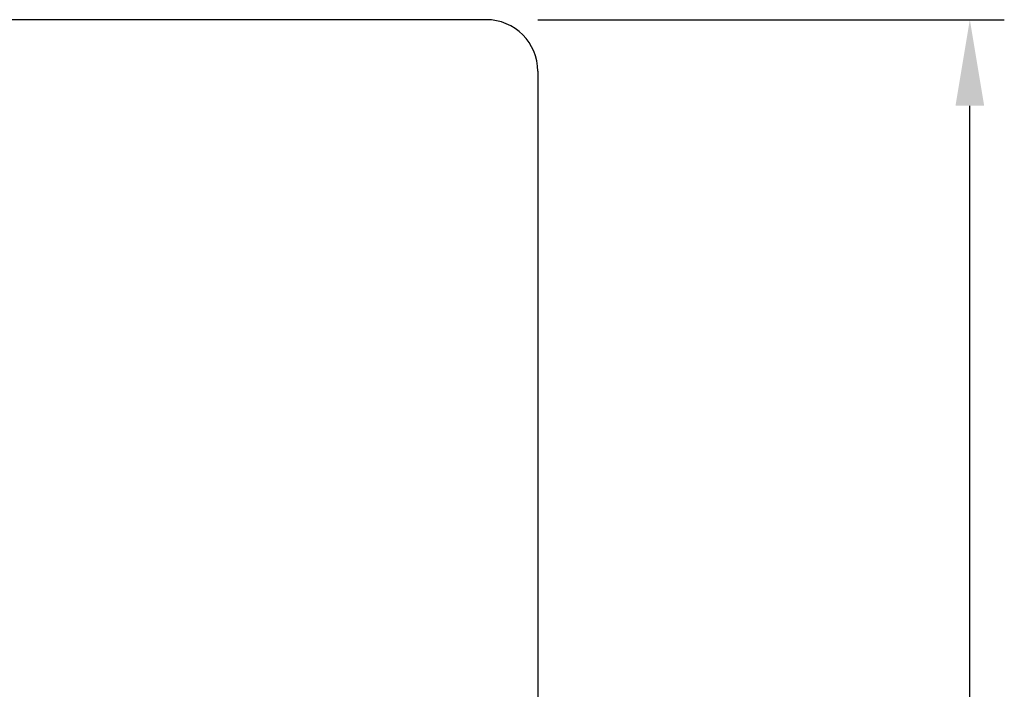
# Model space of a CAD drawing. Header units: millimetres. Extents: x 1362 to 1585, y 740 to 922.
# Tile 50 of 50: x 1556 to 1585, y 865 to 884. Entities that reach past the tile are written whole.
import ezdxf

# ---------------------------------------------------------------- set-up
doc = ezdxf.new("R2010")
doc.units = ezdxf.units.MM
doc.header["$LTSCALE"] = 0.1
doc.layers.get('DEFPOINTS').update_dxf_attribs({"linetype": 'CONTINUOUS'})
doc.layers.add('CHA', color=7, linetype='CONTINUOUS')
doc.styles.add('DIM-7', font='SIMPLEX.shx', dxfattribs={"width": 0.7, "bigfont": 'chineset.shx'})
doc.dimstyles.new('CNS', dxfattribs={"dimtxt": 3.5, "dimasz": 2.5, "dimexe": 1, "dimexo": 1.5, "dimgap": 0.09, "dimtad": 0, "dimdsep": 46, "dimtxsty": 'DIM-7', "dimcen": 0.09, "dimclrd": 1, "dimclre": 1, "dimclrt": 4, "dimadec": 0, "dimazin": 0, "dimtfac": 1, "dimtix": 1, "dimtmove": 2, "dimatfit": 3, "dimfxl": 0, "dimtvp": 0.971429, "dimtolj": 1, "dimarcsym": 0})

# ---------------------------------------------------------------- blocks, each defined once
blk = doc.blocks.new('*D16')
at = {"layer": 'CHA', "lineweight": -2, "transparency": 16777216}
for p, q in [((1571.503, 883.972), (1585.039, 883.972)), ((1584.039, 811.472), (1584.039, 881.472)), ((1571.503, 808.972), (1585.039, 808.972))]:
    blk.add_line(p, q, dxfattribs=at)
at = {"layer": 'CHA', "transparency": 16777216}
for points in [[(1583.622, 881.472), (1584.455, 881.472), (1584.039, 883.972)], [(1583.622, 811.472), (1584.455, 811.472), (1584.039, 808.972)]]:
    blk.add_solid(points, dxfattribs=at)
at = {"layer": 'DEFPOINTS', "color": 0, "transparency": 16777216}
for p in [(1570.003, 883.972), (1584.039, 883.972), (1570.003, 808.972)]:
    blk.add_point(p, dxfattribs=at)
at = {"layer": 'CHA', "transparency": 16777216, "insert": (1580.789, 846.472), "char_height": 3.5, "attachment_point": 5, "rotation": 90, "style": 'DIM-7'}
blk.add_mtext('\\A1;%%C75{\\H2.1;\\S-0.01^ -0.029;}', dxfattribs=at)

msp = doc.modelspace()

# ---------------------------------------------------------------- linework, layer by layer
at = {"layer": 'CHA', "linetype": 'Continuous'}
for p, q in [((1570.003, 883.972), (1555.003, 883.972)), ((1571.503, 882.472), (1571.503, 810.472))]:
    msp.add_line(p, q, dxfattribs=at)
msp.add_arc((1570.003, 882.472), 1.5, 0, 90, dxfattribs=at)

# ---------------------------------------------------------------- dimensions: what is measured, and where the dimension line sits
at = {"layer": 'CHA'}
dim = msp.add_linear_dim(base=(1584.039, 883.972), p1=(1570.003, 808.972), p2=(1570.003, 883.972), angle=90, text='%%C<>', dimstyle='CNS', override={"dimgap": 0.8, "dimtad": 1, "dimclrd": 256, "dimclre": 256, "dimclrt": 256, "dimadec": 2, "dimazin": 2, "dimtol": 1, "dimlim": 0, "dimtp": -0.01, "dimtm": 0.029, "dimtfac": 0.6, "dimtdec": 3, "dimtmove": 1, "dimatfit": 0}, dxfattribs=at)
dim.commit()
dim.dimension.update_dxf_attribs({"geometry": '*D16', "text_midpoint": (1580.789, 846.472)})

doc.saveas('drawing.dxf')
